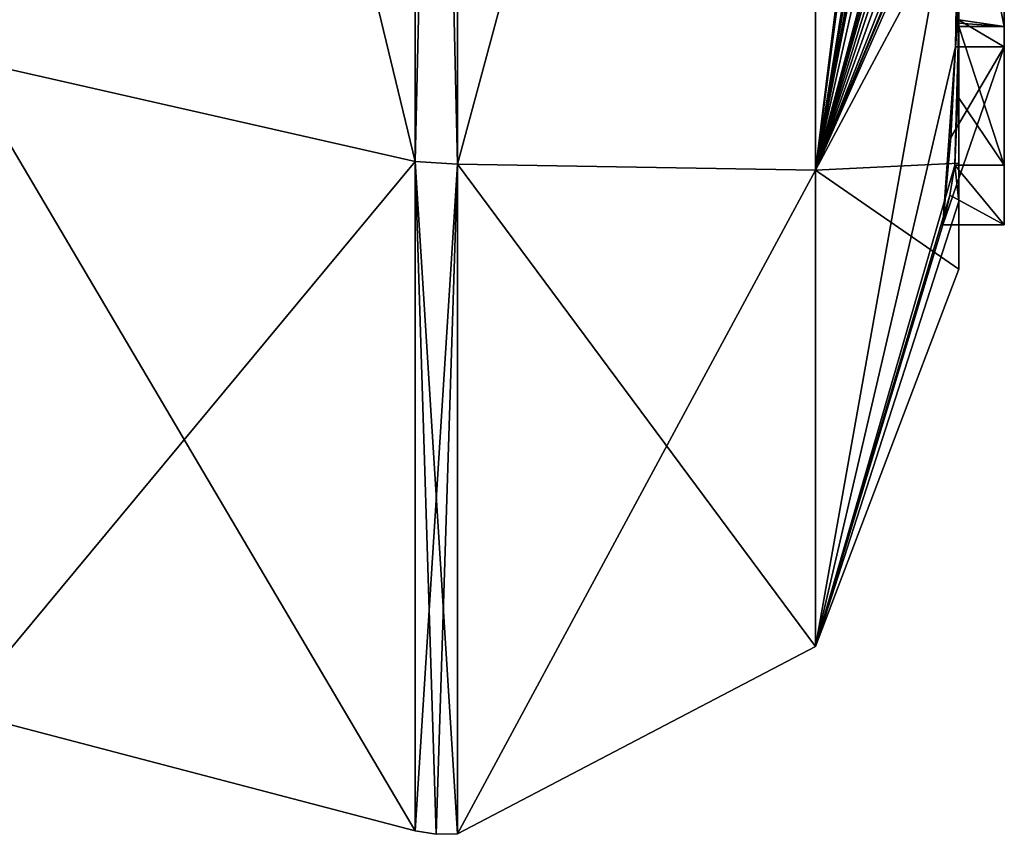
# Model space of a CAD drawing. Extents: x -23 to 470, y -1800 to 0.
# Tile 72 of 181: x 460.27 to 464.6, y -1793.98 to -1790.4. Entities that reach past the tile are written whole.
import ezdxf

# ---------------------------------------------------------------- set-up
doc = ezdxf.new("R2010")
doc.units = 0
doc.header["$LTSCALE"] = 41.718519
for name, color, linetype in [('13', 7, 'CONTINUOUS'), ('14', 7, 'CONTINUOUS'), ('15', 7, 'CONTINUOUS'), ('16', 7, 'CONTINUOUS'), ('164', 7, 'CONTINUOUS'), ('172', 7, 'CONTINUOUS'), ('173', 7, 'CONTINUOUS'), ('19', 7, 'CONTINUOUS'), ('20', 7, 'CONTINUOUS'), ('38', 7, 'CONTINUOUS'), ('51', 7, 'CONTINUOUS'), ('52', 7, 'CONTINUOUS'), ('8', 7, 'CONTINUOUS')]:
    doc.layers.add(name, color=color, linetype=linetype)

msp = doc.modelspace()

# ---------------------------------------------------------------- linework, layer by layer
at = {"layer": '13', "linetype": 'CONTINUOUS'}
for points in [[(462.1949, -1791.0374, 10.9913), (463.7698, -1785.1927, 16.5431), (462.1949, -1782.9913, 19.0374), (462.1949, -1791.0374, 10.9913)], [(463.7698, -1791.064, 9.1807), (463.7698, -1785.1927, 16.5431), (462.1949, -1791.0374, 10.9913), (463.7698, -1791.064, 9.1807)], [(463.7698, -1791.064, 9.1807), (464.3341, -1786.5125, 13.8636), (463.7698, -1785.1927, 16.5431), (463.7698, -1791.064, 9.1807)], [(464.3429, -1786.5961, 13.7189), (464.3341, -1786.5125, 13.8636), (463.7698, -1791.064, 9.1807), (464.3429, -1786.5961, 13.7189)], [(464.3508, -1786.6805, 13.5727), (464.3429, -1786.5961, 13.7189), (463.7698, -1791.064, 9.1807), (464.3508, -1786.6805, 13.5727)], [(464.3867, -1787.2981, 12.5029), (464.3508, -1786.6805, 13.5727), (463.7698, -1791.064, 9.1807), (464.3867, -1787.2981, 12.5029)], [(464.3893, -1787.3819, 12.3577), (464.3867, -1787.2981, 12.5029), (463.7698, -1791.064, 9.1807), (464.3893, -1787.3819, 12.3577)], [(464.3915, -1787.4661, 12.212), (464.3893, -1787.3819, 12.3577), (463.7698, -1791.064, 9.1807), (464.3915, -1787.4661, 12.212)], [(464.3958, -1787.6968, 11.8124), (464.3915, -1787.4661, 12.212), (463.7698, -1791.064, 9.1807), (464.3958, -1787.6968, 11.8124)], [(464.3969, -1787.787, 11.656), (464.3958, -1787.6968, 11.8124), (463.7698, -1791.064, 9.1807), (464.3969, -1787.787, 11.656)], [(464.3978, -1787.8775, 11.4994), (464.3969, -1787.787, 11.656), (463.7698, -1791.064, 9.1807), (464.3978, -1787.8775, 11.4994)], [(464.4, -1788.2671, 10.7532), (464.4, -1787.8058, 11.4205), (463.7698, -1791.064, 9.1807), (464.4, -1788.2671, 10.7532)], [(464.4, -1787.8058, 11.4205), (464.3995, -1787.8416, 11.46), (463.7698, -1791.064, 9.1807), (464.4, -1787.8058, 11.4205)], [(464.3995, -1787.8416, 11.46), (464.3978, -1787.8775, 11.4994), (463.7698, -1791.064, 9.1807), (464.3995, -1787.8416, 11.46)], [(464.4, -1788.7017, 10.0683), (464.4, -1788.2671, 10.7532), (463.7698, -1791.064, 9.1807), (464.4, -1788.7017, 10.0683)], [(464.4, -1788.7949, 9.9103), (464.4, -1788.7017, 10.0683), (463.7698, -1791.064, 9.1807), (464.4, -1788.7949, 9.9103)], [(464.4, -1788.8863, 9.752), (464.4, -1788.7949, 9.9103), (463.7698, -1791.064, 9.1807), (464.4, -1788.8863, 9.752)], [(464.4, -1789.024, 9.5097), (464.4, -1788.8863, 9.752), (463.7698, -1791.064, 9.1807), (464.4, -1789.024, 9.5097)], [(464.4, -1789.1649, 9.2696), (464.4, -1789.024, 9.5097), (463.7698, -1791.064, 9.1807), (464.4, -1789.1649, 9.2696)], [(464.3999, -1789.3164, 9.0071), (464.4, -1789.1649, 9.2696), (463.7698, -1791.064, 9.1807), (464.3999, -1789.3164, 9.0071)], [(464.3998, -1789.4678, 8.7448), (464.3999, -1789.3164, 9.0071), (463.7698, -1791.064, 9.1807), (464.3998, -1789.4678, 8.7448)], [(464.3998, -1789.5639, 8.5462), (464.3998, -1789.4678, 8.7448), (463.7698, -1791.064, 9.1807), (464.3998, -1789.5639, 8.5462)], [(464.4, -1789.6238, 8.3457), (464.3998, -1789.5639, 8.5462), (463.7698, -1791.064, 9.1807), (464.4, -1789.6238, 8.3457)], [(464.3852, -1790.5214, 6.9201), (464.4, -1789.6238, 8.3457), (463.7698, -1793.1594), (464.3852, -1790.5214, 6.9201)], [(463.7698, -1793.1594), (464.4, -1789.6238, 8.3457), (463.7698, -1791.064, 9.1807), (463.7698, -1793.1594)], [(464.4, -1789.9704, 7.5706), (464.4, -1789.6238, 8.3457), (464.3852, -1790.5214, 6.9201), (464.4, -1789.9704, 7.5706)], [(464.3963, -1790.4022, 6.8513), (464.4, -1789.9704, 7.5706), (464.3852, -1790.5214, 6.9201), (464.3963, -1790.4022, 6.8513)], [(464.4, -1791.2014, 3.4001), (464.4, -1790.4027, 6.449), (464.3825, -1791.0415, 5.411), (464.4, -1791.2014, 3.4001)], [(464.3825, -1791.0415, 5.411), (464.4, -1790.4027, 6.449), (464.3951, -1790.7404, 5.9326), (464.3825, -1791.0415, 5.411)], [(464.3951, -1790.7404, 5.9326), (464.4, -1790.4027, 6.449), (464.3999, -1790.4176, 6.4575), (464.3951, -1790.7404, 5.9326)], [(464.3998, -1790.4324, 6.4661), (464.3951, -1790.7404, 5.9326), (464.3999, -1790.4176, 6.4575), (464.3998, -1790.4324, 6.4661)], [(464.3293, -1791.3048, 5.563), (464.3852, -1790.5214, 6.9201), (463.7698, -1793.1594), (464.3293, -1791.3048, 5.563)], [(464.3645, -1790.9212, 6.2275), (464.3852, -1790.5214, 6.9201), (464.3293, -1791.3048, 5.563), (464.3645, -1790.9212, 6.2275)], [(462.1949, -1793.9825), (463.7698, -1791.064, 9.1807), (462.1949, -1791.0374, 10.9913), (462.1949, -1793.9825)], [(464.4, -1791.2014, 3.4001), (464.3825, -1791.0415, 5.411), (463.7698, -1793.1594), (464.4, -1791.2014, 3.4001)], [(464.3825, -1791.0415, 5.411), (464.3603, -1791.174, 5.4875), (463.7698, -1793.1594), (464.3825, -1791.0415, 5.411)], [(463.7698, -1793.1594), (463.7698, -1791.064, 9.1807), (462.1949, -1793.9825), (463.7698, -1793.1594)], [(464.3603, -1791.174, 5.4875), (464.3293, -1791.3048, 5.563), (463.7698, -1793.1594), (464.3603, -1791.174, 5.4875)], [(464.4, -1791.5), (464.4, -1791.2014, 3.4001), (463.7698, -1793.1594), (464.4, -1791.5)]]:
    msp.add_3dface(points, dxfattribs=at)
at = {"layer": '14', "linetype": 'CONTINUOUS'}
for points in [[(462.1949, -1782.9913, -19.0374), (463.7698, -1785.1927, -16.5431), (462.1949, -1791.0374, -10.9913), (462.1949, -1782.9913, -19.0374)], [(463.7698, -1785.1927, -16.5431), (463.7698, -1791.064, -9.1807), (462.1949, -1791.0374, -10.9913), (463.7698, -1785.1927, -16.5431)], [(463.7698, -1791.064, -9.1807), (463.7698, -1785.1927, -16.5431), (464.3996, -1789.5472, -8.6073), (463.7698, -1791.064, -9.1807)], [(464.3979, -1789.8875, -8.0179), (463.7698, -1791.064, -9.1807), (464.3996, -1789.5472, -8.6073), (464.3979, -1789.8875, -8.0179)], [(464.4, -1789.7984, -7.9665), (464.4, -1791.0336, -4.2391), (464.3979, -1789.8875, -8.0179), (464.4, -1789.7984, -7.9665)], [(464.4, -1791.0336, -4.2391), (463.7698, -1791.064, -9.1807), (464.3979, -1789.8875, -8.0179), (464.4, -1791.0336, -4.2391)], [(463.7698, -1793.1594), (462.1949, -1793.9825), (462.1949, -1791.0374, -10.9913), (463.7698, -1793.1594)], [(463.7698, -1791.064, -9.1807), (463.7698, -1793.1594), (462.1949, -1791.0374, -10.9913), (463.7698, -1791.064, -9.1807)], [(464.4, -1791.0336, -4.2391), (464.4, -1791.5), (463.7698, -1791.064, -9.1807), (464.4, -1791.0336, -4.2391)], [(464.4, -1791.5), (463.7698, -1793.1594), (463.7698, -1791.064, -9.1807), (464.4, -1791.5)]]:
    msp.add_3dface(points, dxfattribs=at)
at = {"layer": '15', "linetype": 'CONTINUOUS'}
for points in [[(460, -1790.5707, -10.7226), (460, -1782.7214, -18.5712), (462.0094, -1791.0264, -10.9849), (460, -1790.5707, -10.7226)], [(462.0094, -1791.0264, -10.9849), (460, -1782.7214, -18.5712), (462.0094, -1782.9849, -19.0264), (462.0094, -1791.0264, -10.9849)], [(460, -1793.444), (460, -1790.5707, -10.7226), (462.0094, -1793.9698, 0), (460, -1793.444)], [(462.0094, -1793.9698, 0), (460, -1790.5707, -10.7226), (462.0094, -1791.0264, -10.9849), (462.0094, -1793.9698, 0)]]:
    msp.add_3dface(points, dxfattribs=at)
at = {"layer": '16', "linetype": 'CONTINUOUS'}
for points in [[(460, -1782.7214, 18.5712), (460, -1790.5707, 10.7226), (462.0094, -1791.0264, 10.9849), (460, -1782.7214, 18.5712)], [(462.0094, -1782.9849, 19.0264), (460, -1782.7214, 18.5712), (462.0094, -1791.0264, 10.9849), (462.0094, -1782.9849, 19.0264)], [(460, -1790.5707, 10.7226), (460, -1793.444), (462.0094, -1791.0264, 10.9849), (460, -1790.5707, 10.7226)], [(460, -1793.444), (462.0094, -1793.9698, 0), (462.0094, -1791.0264, 10.9849), (460, -1793.444)]]:
    msp.add_3dface(points, dxfattribs=at)
at = {"layer": '164', "linetype": 'CONTINUOUS'}
for points in [[(464.4, -1790.4027, 6.449), (464.4, -1789.4289, 5.8867), (464.6, -1790.4324, 6.4661), (464.4, -1790.4027, 6.449)], [(464.4, -1789.4289, 5.8867), (464.6, -1789.4289, 5.8867), (464.6, -1790.4324, 6.4661), (464.4, -1789.4289, 5.8867)], [(464.3999, -1790.4176, 6.4575), (464.4, -1790.4027, 6.449), (464.6, -1790.4324, 6.4661), (464.3999, -1790.4176, 6.4575)], [(464.3998, -1790.4324, 6.4661), (464.3999, -1790.4176, 6.4575), (464.6, -1790.4324, 6.4661), (464.3998, -1790.4324, 6.4661)]]:
    msp.add_3dface(points, dxfattribs=at)
at = {"layer": '172', "linetype": 'CONTINUOUS'}
for points in [[(464.3963, -1790.4022, 6.8513), (464.6, -1790.5214, 6.9201), (464.6, -1787.9233, 5.4201), (464.3963, -1790.4022, 6.8513)], [(464.3963, -1790.4022, 6.8513), (464.3852, -1790.5214, 6.9201), (464.6, -1790.5214, 6.9201), (464.3963, -1790.4022, 6.8513)]]:
    msp.add_3dface(points, dxfattribs=at)
at = {"layer": '173', "linetype": 'CONTINUOUS'}
for points in [[(464.3645, -1790.9212, 6.2275), (464.3293, -1791.3048, 5.563), (464.6, -1790.5214, 6.9201), (464.3645, -1790.9212, 6.2275)], [(464.3293, -1791.3048, 5.563), (464.6, -1791.3048, 5.563), (464.6, -1790.5214, 6.9201), (464.3293, -1791.3048, 5.563)], [(464.3852, -1790.5214, 6.9201), (464.3645, -1790.9212, 6.2275), (464.6, -1790.5214, 6.9201), (464.3852, -1790.5214, 6.9201)]]:
    msp.add_3dface(points, dxfattribs=at)
at = {"layer": '19', "linetype": 'CONTINUOUS'}
for points in [[(462.1949, -1782.9913, 19.0374), (462.0094, -1782.9849, 19.0264), (462.0094, -1791.0264, 10.9849), (462.1949, -1782.9913, 19.0374)], [(462.1949, -1791.0374, 10.9913), (462.1949, -1782.9913, 19.0374), (462.0094, -1791.0264, 10.9849), (462.1949, -1791.0374, 10.9913)], [(462.0094, -1793.9698, 0), (462.1949, -1791.0374, 10.9913), (462.0094, -1791.0264, 10.9849), (462.0094, -1793.9698, 0)], [(462.1949, -1791.0374, 10.9913), (462.0094, -1793.9698, 0), (462.1016, -1793.9849, 0), (462.1949, -1791.0374, 10.9913)], [(462.1949, -1793.9825), (462.1949, -1791.0374, 10.9913), (462.1016, -1793.9849, 0), (462.1949, -1793.9825)]]:
    msp.add_3dface(points, dxfattribs=at)
at = {"layer": '20', "linetype": 'CONTINUOUS'}
for points in [[(462.1949, -1782.9913, -19.0374), (462.1949, -1791.0374, -10.9913), (462.0094, -1782.9849, -19.0264), (462.1949, -1782.9913, -19.0374)], [(462.1949, -1791.0374, -10.9913), (462.0094, -1791.0264, -10.9849), (462.0094, -1782.9849, -19.0264), (462.1949, -1791.0374, -10.9913)], [(462.1949, -1791.0374, -10.9913), (462.1949, -1793.9825), (462.0094, -1791.0264, -10.9849), (462.1949, -1791.0374, -10.9913)], [(462.0094, -1791.0264, -10.9849), (462.1949, -1793.9825), (462.1016, -1793.9849, 0), (462.0094, -1791.0264, -10.9849)], [(462.0094, -1793.9698, 0), (462.0094, -1791.0264, -10.9849), (462.1016, -1793.9849, 0), (462.0094, -1793.9698, 0)]]:
    msp.add_3dface(points, dxfattribs=at)
at = {"layer": '38', "linetype": 'CONTINUOUS'}
for points in [[(464.6, -1787.9233, 5.4201), (464.6, -1790.5214, 6.9201), (464.6, -1790.4324, 6.4661), (464.6, -1787.9233, 5.4201)], [(464.6, -1789.4289, 5.8867), (464.6, -1787.9233, 5.4201), (464.6, -1790.4324, 6.4661), (464.6, -1789.4289, 5.8867)], [(464.6, -1791.3048, 5.563), (464.6, -1791.0415, 5.411), (464.6, -1790.4324, 6.4661), (464.6, -1791.3048, 5.563)], [(464.6, -1790.5214, 6.9201), (464.6, -1791.3048, 5.563), (464.6, -1790.4324, 6.4661), (464.6, -1790.5214, 6.9201)]]:
    msp.add_3dface(points, dxfattribs=at)
at = {"layer": '51', "linetype": 'CONTINUOUS'}
for points in [[(464.3951, -1790.7404, 5.9326), (464.3998, -1790.4324, 6.4661), (464.6, -1791.0415, 5.411), (464.3951, -1790.7404, 5.9326)], [(464.6, -1791.0415, 5.411), (464.3998, -1790.4324, 6.4661), (464.6, -1790.4324, 6.4661), (464.6, -1791.0415, 5.411)], [(464.3825, -1791.0415, 5.411), (464.3951, -1790.7404, 5.9326), (464.6, -1791.0415, 5.411), (464.3825, -1791.0415, 5.411)]]:
    msp.add_3dface(points, dxfattribs=at)
at = {"layer": '52', "linetype": 'CONTINUOUS'}
for points in [[(464.3603, -1791.174, 5.4875), (464.3825, -1791.0415, 5.411), (464.6, -1791.3048, 5.563), (464.3603, -1791.174, 5.4875)], [(464.3825, -1791.0415, 5.411), (464.6, -1791.0415, 5.411), (464.6, -1791.3048, 5.563), (464.3825, -1791.0415, 5.411)], [(464.3293, -1791.3048, 5.563), (464.3603, -1791.174, 5.4875), (464.6, -1791.3048, 5.563), (464.3293, -1791.3048, 5.563)]]:
    msp.add_3dface(points, dxfattribs=at)
at = {"layer": '8', "linetype": 'CONTINUOUS'}
for points in [[(464.4, -1789.4289, 5.8867), (464.4, -1790.4027, 6.449), (464.4, -1790.0083, 4.8832), (464.4, -1789.4289, 5.8867)], [(464.4, -1791.0336, -4.2391), (464.4, -1789.7984, -7.9665), (464.4, -1790.4027, 6.449), (464.4, -1791.0336, -4.2391)], [(464.4, -1790.4027, 6.449), (464.4, -1789.7984, -7.9665), (464.4, -1790.1, -0.0124), (464.4, -1790.4027, 6.449)], [(464.4, -1790.0083, 4.8832), (464.4, -1790.4027, 6.449), (464.4, -1790.0213, 1.6862), (464.4, -1790.0083, 4.8832)], [(464.4, -1790.0213, 1.6862), (464.4, -1790.4027, 6.449), (464.4, -1790.1, -0.0124), (464.4, -1790.0213, 1.6862)], [(464.4, -1791.2014, 3.4001), (464.4, -1791.0336, -4.2391), (464.4, -1790.4027, 6.449), (464.4, -1791.2014, 3.4001)], [(464.4, -1791.5), (464.4, -1791.0336, -4.2391), (464.4, -1791.2014, 3.4001), (464.4, -1791.5)]]:
    msp.add_3dface(points, dxfattribs=at)

doc.saveas('drawing.dxf')
